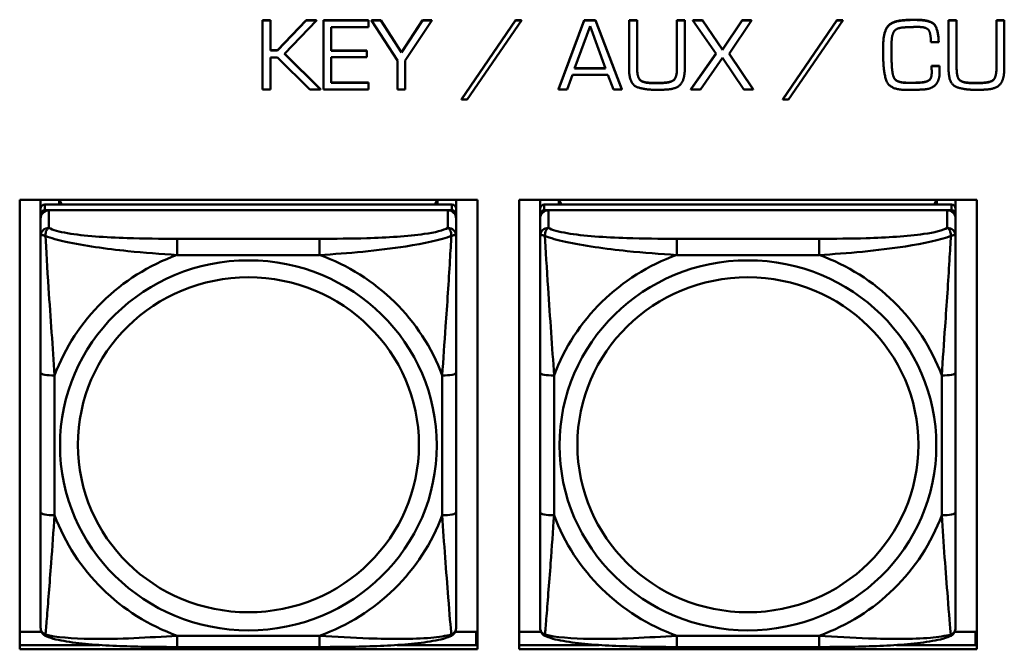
# Model space of a CAD drawing. Header units: inches. Extents: x 0.8 to 72.9, y -5.1 to 48.7.
# Tile 109 of 237: x 43.2 to 44.6, y 16.8 to 17.7. Entities that reach past the tile are written whole.
import ezdxf

# ---------------------------------------------------------------- set-up
doc = ezdxf.new("R2010")
doc.units = ezdxf.units.IN
doc.header["$MEASUREMENT"] = 0
doc.layers.add('Visible Edges(ROSSANSI)', color=7, linetype='Continuous', lineweight=50)
doc.layers.add('Visible Tangent Edges(ROSSANSI)', color=7, linetype='Continuous', lineweight=50)

msp = doc.modelspace()

# ---------------------------------------------------------------- linework, layer by layer
at = {"layer": 'Visible Edges(ROSSANSI)'}
for p, q in [((43.5069, 17.663), (43.5069, 17.6626)), ((43.5069, 17.663), (43.5183, 17.663)), ((43.5069, 17.6626), (43.5069, 17.5644)), ((43.5183, 17.6626), (43.5069, 17.6626)), ((43.5183, 17.663), (43.5183, 17.6626)), ((43.5183, 17.6198), (43.5183, 17.6626)), ((43.5282, 17.6202), (43.569, 17.663)), ((43.569, 17.6626), (43.5282, 17.6198)), ((43.5381, 17.6151), (43.5838, 17.6626)), ((43.569, 17.663), (43.569, 17.6626)), ((43.569, 17.663), (43.5838, 17.663)), ((43.5838, 17.6626), (43.569, 17.6626)), ((43.5838, 17.663), (43.5838, 17.6626)), ((43.5934, 17.663), (43.5934, 17.6626)), ((43.5934, 17.663), (43.6576, 17.663)), ((43.5934, 17.6626), (43.5934, 17.5644)), ((43.6576, 17.6626), (43.5934, 17.6626)), ((43.6576, 17.663), (43.6576, 17.6626)), ((43.6576, 17.6528), (43.6576, 17.6626)), ((43.6617, 17.663), (43.6617, 17.6626)), ((43.6617, 17.663), (43.6748, 17.663)), ((43.6617, 17.6626), (43.6985, 17.6055)), ((43.6748, 17.6626), (43.6617, 17.6626)), ((43.6748, 17.663), (43.6748, 17.6626)), ((43.6748, 17.663), (43.7045, 17.6171)), ((43.7045, 17.6167), (43.6748, 17.6626)), ((43.7045, 17.6171), (43.7341, 17.663)), ((43.7341, 17.6626), (43.7045, 17.6167)), ((43.7097, 17.6055), (43.7475, 17.6626)), ((43.7341, 17.663), (43.7341, 17.6626)), ((43.7341, 17.663), (43.7475, 17.663)), ((43.7475, 17.6626), (43.7341, 17.6626)), ((43.7475, 17.663), (43.7475, 17.6626)), ((43.7895, 17.5504), (43.8666, 17.663)), ((43.8666, 17.6626), (43.7895, 17.55)), ((43.7976, 17.55), (43.875, 17.6626)), ((43.8666, 17.663), (43.8666, 17.6626)), ((43.8666, 17.663), (43.875, 17.663)), ((43.875, 17.6626), (43.8666, 17.6626)), ((43.875, 17.663), (43.875, 17.6626)), ((43.9278, 17.5648), (43.9642, 17.663)), ((43.9642, 17.6626), (43.9278, 17.5644)), ((43.9642, 17.663), (43.9642, 17.6626)), ((43.9642, 17.663), (43.9802, 17.663)), ((43.9802, 17.6626), (43.9642, 17.6626)), ((43.9802, 17.663), (43.9802, 17.6626)), ((43.9802, 17.663), (44.0175, 17.5648)), ((44.0175, 17.5644), (43.9802, 17.6626)), ((44.0279, 17.663), (44.0279, 17.6626)), ((44.0279, 17.663), (44.0394, 17.663)), ((44.0279, 17.6626), (44.0279, 17.5938)), ((44.0394, 17.6626), (44.0279, 17.6626)), ((44.0394, 17.663), (44.0394, 17.6626)), ((44.0394, 17.5938), (44.0394, 17.6626)), ((44.0959, 17.663), (44.0959, 17.6626)), ((44.0959, 17.663), (44.1071, 17.663)), ((44.0959, 17.6626), (44.0959, 17.5938)), ((44.1071, 17.6626), (44.0959, 17.6626)), ((44.1071, 17.663), (44.1071, 17.6626)), ((44.1071, 17.5938), (44.1071, 17.6626)), ((44.1186, 17.663), (44.1186, 17.6626)), ((44.1186, 17.663), (44.1322, 17.663)), ((44.1186, 17.6626), (44.1515, 17.6152)), ((44.1322, 17.6626), (44.1186, 17.6626)), ((44.1322, 17.663), (44.1322, 17.6626)), ((44.1322, 17.663), (44.1606, 17.6211)), ((44.1606, 17.6207), (44.1322, 17.6626)), ((44.1606, 17.6211), (44.1887, 17.663)), ((44.1887, 17.6626), (44.1606, 17.6207)), ((44.1701, 17.6152), (44.2018, 17.6626)), ((44.1887, 17.663), (44.1887, 17.6626)), ((44.1887, 17.663), (44.2018, 17.663)), ((44.2018, 17.6626), (44.1887, 17.6626)), ((44.2018, 17.663), (44.2018, 17.6626)), ((44.2463, 17.5504), (44.3234, 17.663)), ((44.3234, 17.6626), (44.2463, 17.55)), ((44.2544, 17.55), (44.3318, 17.6626)), ((44.3234, 17.663), (44.3234, 17.6626)), ((44.3234, 17.663), (44.3318, 17.663)), ((44.3318, 17.6626), (44.3234, 17.6626)), ((44.3318, 17.663), (44.3318, 17.6626)), ((44.482, 17.663), (44.482, 17.6626)), ((44.482, 17.663), (44.4935, 17.663)), ((44.482, 17.6626), (44.482, 17.5938)), ((44.4935, 17.6626), (44.482, 17.6626)), ((44.4935, 17.663), (44.4935, 17.6626)), ((44.4935, 17.5938), (44.4935, 17.6626)), ((44.55, 17.663), (44.55, 17.6626)), ((44.55, 17.663), (44.5612, 17.663)), ((44.55, 17.6626), (44.55, 17.5938)), ((44.5612, 17.6626), (44.55, 17.6626)), ((44.5612, 17.663), (44.5612, 17.6626)), ((44.5612, 17.5938), (44.5612, 17.6626)), ((43.6043, 17.6528), (43.6576, 17.6528)), ((43.6043, 17.6195), (43.6043, 17.6528)), ((43.9504, 17.5941), (43.9724, 17.6545)), ((43.9724, 17.6545), (43.9946, 17.5941)), ((44.1606, 17.6211), (44.1606, 17.6207)), ((44.3892, 17.6293), (44.3892, 17.6289)), ((44.3892, 17.6289), (44.3892, 17.6135)), ((44.401, 17.6278), (44.401, 17.6296)), ((44.401, 17.6282), (44.4011, 17.6125)), ((44.4011, 17.6121), (44.401, 17.6278)), ((44.4569, 17.6318), (44.468, 17.6318)), ((44.468, 17.6322), (44.468, 17.6318)), ((43.5183, 17.6202), (43.5282, 17.6202)), ((43.5282, 17.6198), (43.5183, 17.6198)), ((43.5183, 17.6099), (43.5282, 17.6099)), ((43.5183, 17.5644), (43.5183, 17.6099)), ((43.5282, 17.6202), (43.5282, 17.6198)), ((43.5282, 17.6099), (43.5739, 17.5644)), ((43.5892, 17.5644), (43.5381, 17.6151)), ((43.5383, 17.6153), (43.5892, 17.5648)), ((43.6043, 17.6199), (43.6553, 17.6199)), ((43.6553, 17.6195), (43.6043, 17.6195)), ((43.6043, 17.6102), (43.6553, 17.6102)), ((43.6043, 17.5739), (43.6043, 17.6102)), ((43.6553, 17.6199), (43.6553, 17.6195)), ((43.6553, 17.6102), (43.6553, 17.6195)), ((43.7045, 17.6171), (43.7045, 17.6167)), ((44.1157, 17.5648), (44.1513, 17.6154)), ((44.1515, 17.6152), (44.1157, 17.5644)), ((44.1296, 17.5644), (44.1606, 17.6095)), ((44.1606, 17.6095), (44.191, 17.5644)), ((44.2044, 17.5644), (44.1701, 17.6152)), ((44.1702, 17.6154), (44.2044, 17.5648)), ((44.4011, 17.6125), (44.4011, 17.6121)), ((44.4011, 17.6069), (44.4011, 17.6121)), ((43.6985, 17.6055), (43.6985, 17.5644)), ((43.7097, 17.5644), (43.7097, 17.6055)), ((43.9946, 17.5941), (43.9504, 17.5941)), ((43.9505, 17.5945), (43.9945, 17.5945)), ((44.4579, 17.598), (44.4579, 17.5977)), ((44.4579, 17.598), (44.469, 17.598)), ((44.469, 17.5977), (44.4579, 17.5977)), ((44.4579, 17.5954), (44.4579, 17.595)), ((44.469, 17.598), (44.469, 17.5977)), ((43.9397, 17.5644), (43.9474, 17.5851)), ((43.9474, 17.5851), (43.9979, 17.5851)), ((43.9979, 17.5851), (44.0057, 17.5644)), ((44.405, 17.5802), (44.405, 17.5798)), ((44.4693, 17.5891), (44.4693, 17.5887)), ((43.5069, 17.5644), (43.5183, 17.5644)), ((43.5739, 17.5644), (43.5892, 17.5644)), ((43.5892, 17.5648), (43.5892, 17.5644)), ((43.5934, 17.5644), (43.6576, 17.5644)), ((43.6043, 17.5742), (43.6576, 17.5742)), ((43.6576, 17.5739), (43.6043, 17.5739)), ((43.6576, 17.5742), (43.6576, 17.5739)), ((43.6576, 17.5644), (43.6576, 17.5739)), ((43.6985, 17.5644), (43.7097, 17.5644)), ((43.9278, 17.5648), (43.9278, 17.5644)), ((43.9278, 17.5644), (43.9397, 17.5644)), ((44.0057, 17.5644), (44.0175, 17.5644)), ((44.0175, 17.5648), (44.0175, 17.5644)), ((44.0611, 17.5738), (44.072, 17.5738)), ((44.072, 17.5734), (44.0611, 17.5734)), ((44.1157, 17.5648), (44.1157, 17.5644)), ((44.1157, 17.5644), (44.1296, 17.5644)), ((44.191, 17.5644), (44.2044, 17.5644)), ((44.2044, 17.5648), (44.2044, 17.5644)), ((44.4185, 17.5742), (44.4185, 17.5739)), ((44.4438, 17.5745), (44.4438, 17.5742)), ((44.5152, 17.5738), (44.5261, 17.5738)), ((44.5261, 17.5734), (44.5152, 17.5734)), ((43.7895, 17.5504), (43.7895, 17.55)), ((44.2463, 17.5504), (44.2463, 17.55)), ((44.4172, 17.5638), (44.4311, 17.564)), ((43.7895, 17.55), (43.7976, 17.55)), ((44.2463, 17.55), (44.2544, 17.55)), ((43.1617, 16.7688), (43.1617, 17.4075)), ((43.1617, 17.4075), (43.8123, 17.4075)), ((43.1915, 17.395), (43.1915, 17.4075)), ((43.7761, 17.4008), (43.1974, 17.4008)), ((43.218, 17.4008), (43.218, 17.4075)), ((43.2218, 17.4008), (43.2185, 17.4075)), ((43.755, 17.4075), (43.7517, 17.4008)), ((43.7555, 17.4075), (43.7555, 17.4008)), ((43.782, 17.4075), (43.782, 17.395)), ((43.8123, 17.4075), (43.8123, 16.7688)), ((43.8717, 16.7688), (43.8717, 17.4075)), ((43.8717, 17.4075), (44.5223, 17.4075)), ((43.9015, 17.395), (43.9015, 17.4075)), ((44.4861, 17.4008), (43.9074, 17.4008)), ((43.928, 17.4008), (43.928, 17.4075)), ((43.9318, 17.4008), (43.9285, 17.4075)), ((44.465, 17.4075), (44.4617, 17.4008)), ((44.4655, 17.4075), (44.4655, 17.4008)), ((44.492, 17.4075), (44.492, 17.395)), ((44.5223, 17.4075), (44.5223, 16.7688)), ((43.1915, 17.395), (43.1915, 17.3868)), ((43.1915, 17.381), (43.1915, 17.3868)), ((43.1974, 17.3926), (43.7761, 17.3926)), ((43.7702, 17.3926), (43.2033, 17.3926)), ((43.782, 17.3868), (43.782, 17.395)), ((43.782, 17.3868), (43.782, 17.381)), ((43.9015, 17.395), (43.9015, 17.3868)), ((43.9015, 17.381), (43.9015, 17.3868)), ((43.9074, 17.3926), (44.4861, 17.3926)), ((44.4802, 17.3926), (43.9133, 17.3926)), ((44.492, 17.3868), (44.492, 17.395)), ((44.492, 17.3868), (44.492, 17.381)), ((43.1915, 17.381), (43.1915, 17.3561)), ((43.782, 17.3561), (43.782, 17.381)), ((43.9015, 17.381), (43.9015, 17.3561)), ((44.492, 17.3561), (44.492, 17.381)), ((43.1915, 17.1616), (43.1915, 16.963)), ((43.782, 16.963), (43.782, 17.1616)), ((43.9015, 17.1616), (43.9015, 16.963)), ((44.492, 16.963), (44.492, 17.1616)), ((43.1617, 16.7936), (43.1928, 16.7936)), ((43.7807, 16.7936), (43.8105, 16.7936)), ((43.8105, 16.7936), (43.8105, 16.7748)), ((43.8123, 16.7857), (43.8105, 16.7857)), ((43.8717, 16.7936), (43.9028, 16.7936)), ((44.4907, 16.7936), (44.5205, 16.7936)), ((44.5205, 16.7936), (44.5205, 16.7748)), ((44.5223, 16.7857), (44.5205, 16.7857)), ((43.1617, 16.7748), (43.2754, 16.7748)), ((43.8123, 16.7688), (43.1617, 16.7688)), ((43.5879, 16.772), (43.3856, 16.772)), ((43.6981, 16.7748), (43.8123, 16.7748)), ((43.8717, 16.7748), (43.9854, 16.7748)), ((44.5223, 16.7688), (43.8717, 16.7688)), ((44.2979, 16.772), (44.0956, 16.772)), ((44.4081, 16.7748), (44.5223, 16.7748))]:
    msp.add_line(p, q, dxfattribs=at)
for centre, major_axis, start_param, end_param in [((43.1974, 17.395), (-0.00591, 0), 4.712389, 6.283185), ((43.7761, 17.395), (0.00591, 0), 0, 1.570796), ((43.9074, 17.395), (-0.00591, 0), 4.712389, 6.283185), ((44.4861, 17.395), (0.00591, 0), 0, 1.570796), ((43.1974, 17.3868), (-0.00591, 0), 4.712389, 6.283185), ((43.2033, 17.381), (-0.0118, 0), 4.712389, 6.283185), ((43.7702, 17.381), (0.0118, 0), 0, 1.570796), ((43.7761, 17.3868), (0.00591, 0), 0, 1.570796), ((43.9074, 17.3868), (-0.00591, 0), 4.712389, 6.283185), ((43.9133, 17.381), (-0.0118, 0), 4.712389, 6.283185), ((44.4802, 17.381), (0.0118, 0), 0, 1.570796), ((44.4861, 17.3868), (0.00591, 0), 0, 1.570796)]:
    msp.add_ellipse(centre, major_axis=major_axis, ratio=0.981793, start_param=start_param, end_param=end_param, dxfattribs=at)
for points in [[(44.3892, 17.6293), (44.3892, 17.6433), (44.3993, 17.6608), (44.4147, 17.6625)], [(44.4147, 17.6625), (44.4172, 17.6627), (44.4221, 17.6632), (44.4245, 17.6634)], [(44.4245, 17.663), (44.4221, 17.6628), (44.4172, 17.6624), (44.4147, 17.6621)], [(44.4245, 17.6634), (44.4268, 17.6635), (44.4318, 17.6635), (44.4342, 17.6635)], [(44.4342, 17.6631), (44.4318, 17.6631), (44.4268, 17.6631), (44.4245, 17.663)], [(44.4342, 17.6635), (44.4543, 17.6635), (44.467, 17.6525), (44.468, 17.6322)], [(44.468, 17.6318), (44.467, 17.6521), (44.4543, 17.6631), (44.4342, 17.6631)], [(44.4147, 17.6621), (44.3993, 17.6605), (44.3892, 17.6429), (44.3892, 17.6289)], [(44.401, 17.6296), (44.401, 17.6401), (44.4068, 17.6518), (44.4179, 17.6525)], [(44.4179, 17.6525), (44.4231, 17.6529), (44.4338, 17.6532), (44.439, 17.6532)], [(44.439, 17.6532), (44.4515, 17.6532), (44.4569, 17.6429), (44.4569, 17.6318)], [(44.3892, 17.6135), (44.3892, 17.6126), (44.3892, 17.6106), (44.3892, 17.6096)], [(44.3892, 17.6096), (44.3892, 17.609), (44.3892, 17.6079), (44.3892, 17.6074)], [(44.3892, 17.6074), (44.3894, 17.5918), (44.3966, 17.5652), (44.4172, 17.5638)], [(44.4011, 17.6073), (44.4011, 17.6049), (44.4012, 17.5998), (44.4014, 17.5972)], [(44.4014, 17.5968), (44.4012, 17.5994), (44.4011, 17.6046), (44.4011, 17.6069)], [(44.0279, 17.5938), (44.0279, 17.5725), (44.0491, 17.5638), (44.0674, 17.5638)], [(44.0394, 17.5942), (44.0394, 17.5815), (44.0485, 17.5738), (44.0611, 17.5738)], [(44.0611, 17.5734), (44.0485, 17.5734), (44.0394, 17.5812), (44.0394, 17.5938)], [(44.072, 17.5738), (44.0854, 17.5738), (44.0959, 17.5808), (44.0959, 17.5942)], [(44.0959, 17.5938), (44.0959, 17.5805), (44.0854, 17.5734), (44.072, 17.5734)], [(44.0786, 17.5641), (44.0954, 17.5647), (44.1071, 17.5787), (44.1071, 17.5938)], [(44.4014, 17.5972), (44.4017, 17.5924), (44.4032, 17.5835), (44.405, 17.5802)], [(44.405, 17.5798), (44.4032, 17.5832), (44.4017, 17.592), (44.4014, 17.5968)], [(44.4579, 17.5977), (44.4579, 17.5964), (44.4579, 17.5936), (44.458, 17.5923)], [(44.458, 17.5923), (44.458, 17.5907), (44.458, 17.588), (44.458, 17.5867)], [(44.469, 17.598), (44.469, 17.597), (44.4691, 17.5947), (44.4691, 17.5937)], [(44.4691, 17.5933), (44.4691, 17.5943), (44.469, 17.5967), (44.469, 17.5977)], [(44.4691, 17.5937), (44.4691, 17.5925), (44.4693, 17.5903), (44.4693, 17.5891)], [(44.4693, 17.5887), (44.4693, 17.5899), (44.4691, 17.5921), (44.4691, 17.5933)], [(44.482, 17.5938), (44.482, 17.5725), (44.5032, 17.5638), (44.5215, 17.5638)], [(44.4935, 17.5942), (44.4935, 17.5815), (44.5026, 17.5738), (44.5152, 17.5738)], [(44.5152, 17.5734), (44.5026, 17.5734), (44.4935, 17.5812), (44.4935, 17.5938)], [(44.5261, 17.5738), (44.5395, 17.5738), (44.55, 17.5808), (44.55, 17.5942)], [(44.55, 17.5938), (44.55, 17.5805), (44.5395, 17.5734), (44.5261, 17.5734)], [(44.5327, 17.5641), (44.5495, 17.5647), (44.5612, 17.5787), (44.5612, 17.5938)], [(44.405, 17.5802), (44.4068, 17.5772), (44.4143, 17.5745), (44.4185, 17.5742)], [(44.4185, 17.5739), (44.4143, 17.5742), (44.4068, 17.5768), (44.405, 17.5798)], [(44.4438, 17.5745), (44.4505, 17.5751), (44.4578, 17.5801), (44.458, 17.5871)], [(44.458, 17.5867), (44.4578, 17.5797), (44.4505, 17.5747), (44.4438, 17.5742)], [(44.4473, 17.5644), (44.459, 17.5653), (44.4693, 17.5779), (44.4693, 17.5887)], [(44.4185, 17.5742), (44.4201, 17.5741), (44.4234, 17.5739), (44.4249, 17.5739)], [(44.4249, 17.5736), (44.4234, 17.5736), (44.4201, 17.5737), (44.4185, 17.5739)], [(44.4249, 17.5739), (44.4297, 17.5739), (44.4392, 17.5741), (44.4438, 17.5745)], [(44.4438, 17.5742), (44.4392, 17.5737), (44.4297, 17.5736), (44.4249, 17.5736)], [(44.4311, 17.564), (44.4351, 17.564), (44.4432, 17.5641), (44.4473, 17.5644)], [(44.0674, 17.5638), (44.0702, 17.5638), (44.0758, 17.564), (44.0786, 17.5641)], [(44.5215, 17.5638), (44.5243, 17.5638), (44.5299, 17.564), (44.5327, 17.5641)]]:
    msp.add_open_spline(points, degree=2, dxfattribs=at)
for points, knots in [([(43.1915, 17.3561), (43.1915, 17.347), (43.1915, 17.3317), (43.1915, 17.3146), (43.1915, 17.2881), (43.1915, 17.2578), (43.1915, 17.2284), (43.1915, 17.206), (43.1915, 17.1836), (43.1915, 17.1616)], [-0.7968224, -0.7968224, -0.7968224, -0.7968224, -0.6514613, -0.6514613, -0.6514613, -0.427691, -0.427691, -0.427691, -0.2569517, -0.2569517, -0.2569517, -0.2569517]), ([(43.782, 17.1616), (43.782, 17.1848), (43.782, 17.2086), (43.782, 17.2323), (43.782, 17.2634), (43.782, 17.2956), (43.782, 17.3225), (43.782, 17.3363), (43.782, 17.3484), (43.782, 17.3561)], [0.2569537, 0.2569537, 0.2569537, 0.2569537, 0.4371919, 0.4371919, 0.4371919, 0.6739428, 0.6739428, 0.6739428, 0.7963818, 0.7963818, 0.7963818, 0.7963818]), ([(43.9015, 17.3561), (43.9015, 17.347), (43.9015, 17.3317), (43.9015, 17.3146), (43.9015, 17.2881), (43.9015, 17.2578), (43.9015, 17.2284), (43.9015, 17.206), (43.9015, 17.1836), (43.9015, 17.1616)], [-0.7968224, -0.7968224, -0.7968224, -0.7968224, -0.6514613, -0.6514613, -0.6514613, -0.427691, -0.427691, -0.427691, -0.2569517, -0.2569517, -0.2569517, -0.2569517]), ([(44.492, 17.1616), (44.492, 17.1848), (44.492, 17.2086), (44.492, 17.2323), (44.492, 17.2634), (44.492, 17.2956), (44.492, 17.3225), (44.492, 17.3363), (44.492, 17.3484), (44.492, 17.3561)], [0.2569537, 0.2569537, 0.2569537, 0.2569537, 0.4371919, 0.4371919, 0.4371919, 0.6739428, 0.6739428, 0.6739428, 0.7963818, 0.7963818, 0.7963818, 0.7963818]), ([(43.1915, 16.963), (43.1915, 16.9398), (43.1915, 16.9164), (43.1915, 16.8942), (43.1915, 16.865), (43.1915, 16.8367), (43.1915, 16.8179), (43.1915, 16.8081), (43.1915, 16.8013), (43.1915, 16.7995)], [0.2569537, 0.2569537, 0.2569537, 0.2569537, 0.4371919, 0.4371919, 0.4371919, 0.6739428, 0.6739428, 0.6739428, 0.7963818, 0.7963818, 0.7963818, 0.7963818]), ([(43.782, 16.7995), (43.782, 16.8016), (43.782, 16.8109), (43.782, 16.8236), (43.782, 16.8432), (43.782, 16.8701), (43.782, 16.8978), (43.782, 16.9189), (43.782, 16.941), (43.782, 16.963)], [-0.7968224, -0.7968224, -0.7968224, -0.7968224, -0.6514613, -0.6514613, -0.6514613, -0.427691, -0.427691, -0.427691, -0.2569517, -0.2569517, -0.2569517, -0.2569517]), ([(43.9015, 16.963), (43.9015, 16.9398), (43.9015, 16.9164), (43.9015, 16.8942), (43.9015, 16.865), (43.9015, 16.8367), (43.9015, 16.8179), (43.9015, 16.8081), (43.9015, 16.8013), (43.9015, 16.7995)], [0.2569537, 0.2569537, 0.2569537, 0.2569537, 0.4371919, 0.4371919, 0.4371919, 0.6739428, 0.6739428, 0.6739428, 0.7963818, 0.7963818, 0.7963818, 0.7963818]), ([(44.492, 16.7995), (44.492, 16.8016), (44.492, 16.8109), (44.492, 16.8236), (44.492, 16.8432), (44.492, 16.8701), (44.492, 16.8978), (44.492, 16.9189), (44.492, 16.941), (44.492, 16.963)], [-0.7968224, -0.7968224, -0.7968224, -0.7968224, -0.6514613, -0.6514613, -0.6514613, -0.427691, -0.427691, -0.427691, -0.2569517, -0.2569517, -0.2569517, -0.2569517]), ([(43.1995, 16.7872), (43.1985, 16.7876), (43.1974, 16.7882), (43.1954, 16.7898), (43.1945, 16.7907), (43.1932, 16.7927), (43.1927, 16.7937), (43.192, 16.7956), (43.1918, 16.7965), (43.1915, 16.7981), (43.1915, 16.7988), (43.1915, 16.7995)], [0.02510739, 0.02510739, 0.02510739, 0.02510739, 0.03073999, 0.03073999, 0.03637259, 0.03637259, 0.0420052, 0.0420052, 0.0476378, 0.0476378, 0.0532704, 0.0532704, 0.0532704, 0.0532704]), ([(43.774, 16.7872), (43.7751, 16.7876), (43.7761, 16.7882), (43.7781, 16.7898), (43.779, 16.7907), (43.7803, 16.7927), (43.7808, 16.7937), (43.7815, 16.7956), (43.7817, 16.7965), (43.782, 16.7981), (43.782, 16.7988), (43.782, 16.7995)], [0.02510739, 0.02510739, 0.02510739, 0.02510739, 0.03073999, 0.03073999, 0.03637259, 0.03637259, 0.0420052, 0.0420052, 0.0476378, 0.0476378, 0.0532704, 0.0532704, 0.0532704, 0.0532704]), ([(43.9095, 16.7872), (43.9085, 16.7876), (43.9074, 16.7882), (43.9054, 16.7898), (43.9045, 16.7907), (43.9032, 16.7927), (43.9027, 16.7937), (43.902, 16.7956), (43.9018, 16.7965), (43.9015, 16.7981), (43.9015, 16.7988), (43.9015, 16.7995)], [0.02510739, 0.02510739, 0.02510739, 0.02510739, 0.03073999, 0.03073999, 0.03637259, 0.03637259, 0.0420052, 0.0420052, 0.0476378, 0.0476378, 0.0532704, 0.0532704, 0.0532704, 0.0532704]), ([(44.484, 16.7872), (44.4851, 16.7876), (44.4861, 16.7882), (44.4881, 16.7898), (44.489, 16.7907), (44.4903, 16.7927), (44.4908, 16.7937), (44.4915, 16.7956), (44.4917, 16.7965), (44.492, 16.7981), (44.492, 16.7988), (44.492, 16.7995)], [0.02510739, 0.02510739, 0.02510739, 0.02510739, 0.03073999, 0.03073999, 0.03637259, 0.03637259, 0.0420052, 0.0420052, 0.0476378, 0.0476378, 0.0532704, 0.0532704, 0.0532704, 0.0532704]), ([(43.3856, 16.772), (43.3721, 16.772), (43.3584, 16.7721), (43.3311, 16.7725), (43.3175, 16.7728), (43.2907, 16.7739), (43.2773, 16.7746), (43.2517, 16.7767), (43.2395, 16.7781), (43.2174, 16.7817), (43.208, 16.7837), (43.1995, 16.7872)], [0.2569517, 0.2569517, 0.2569517, 0.2569517, 0.3597049, 0.3597049, 0.4624581, 0.4624581, 0.5652112, 0.5652112, 0.6679644, 0.6679644, 0.7707176, 0.7707176, 0.7707176, 0.7707176]), ([(43.774, 16.7872), (43.7655, 16.7837), (43.7561, 16.7817), (43.734, 16.7781), (43.7218, 16.7767), (43.6961, 16.7746), (43.6828, 16.7739), (43.656, 16.7728), (43.6424, 16.7725), (43.6151, 16.7721), (43.6014, 16.772), (43.5879, 16.772)], [-0.7703505, -0.7703505, -0.7703505, -0.7703505, -0.6676711, -0.6676711, -0.5649918, -0.5649918, -0.4623124, -0.4623124, -0.3596331, -0.3596331, -0.2569537, -0.2569537, -0.2569537, -0.2569537]), ([(44.0956, 16.772), (44.0821, 16.772), (44.0684, 16.7721), (44.0411, 16.7725), (44.0275, 16.7728), (44.0007, 16.7739), (43.9873, 16.7746), (43.9617, 16.7767), (43.9495, 16.7781), (43.9274, 16.7817), (43.918, 16.7837), (43.9095, 16.7872)], [0.2569517, 0.2569517, 0.2569517, 0.2569517, 0.3597049, 0.3597049, 0.4624581, 0.4624581, 0.5652112, 0.5652112, 0.6679644, 0.6679644, 0.7707176, 0.7707176, 0.7707176, 0.7707176]), ([(44.484, 16.7872), (44.4755, 16.7837), (44.4661, 16.7817), (44.444, 16.7781), (44.4318, 16.7767), (44.4061, 16.7746), (44.3928, 16.7739), (44.366, 16.7728), (44.3524, 16.7725), (44.3251, 16.7721), (44.3114, 16.772), (44.2979, 16.772)], [-0.7703505, -0.7703505, -0.7703505, -0.7703505, -0.6676711, -0.6676711, -0.5649918, -0.5649918, -0.4623124, -0.4623124, -0.3596331, -0.3596331, -0.2569537, -0.2569537, -0.2569537, -0.2569537])]:
    msp.add_open_spline(points, degree=3, knots=knots, dxfattribs=at)
at = {"layer": 'Visible Tangent Edges(ROSSANSI)'}
for p, q in [((44.4147, 17.6625), (44.4147, 17.6621)), ((44.4245, 17.6634), (44.4245, 17.663)), ((44.4342, 17.6635), (44.4342, 17.6631)), ((44.4014, 17.5972), (44.4014, 17.5968)), ((44.4691, 17.5937), (44.4691, 17.5933)), ((44.0611, 17.5738), (44.0611, 17.5734)), ((44.072, 17.5738), (44.072, 17.5734)), ((44.4249, 17.5739), (44.4249, 17.5736)), ((44.5152, 17.5738), (44.5152, 17.5734)), ((44.5261, 17.5738), (44.5261, 17.5734)), ((43.1974, 17.3926), (43.1974, 17.4008)), ((43.7761, 17.4008), (43.7761, 17.3926)), ((43.9074, 17.3926), (43.9074, 17.4008)), ((44.4861, 17.4008), (44.4861, 17.3926)), ((43.2033, 17.3677), (43.2033, 17.3926)), ((43.7702, 17.3926), (43.7702, 17.3677)), ((43.9133, 17.3677), (43.9133, 17.3926)), ((44.4802, 17.3926), (44.4802, 17.3677)), ((43.3856, 17.3522), (43.3856, 17.3291)), ((43.5879, 17.3522), (43.3856, 17.3522)), ((43.5879, 17.3522), (43.5879, 17.3291)), ((44.0956, 17.3522), (44.0956, 17.3291)), ((44.2979, 17.3522), (44.0956, 17.3522)), ((44.2979, 17.3522), (44.2979, 17.3291)), ((43.3856, 17.3291), (43.5879, 17.3291)), ((44.0956, 17.3291), (44.2979, 17.3291)), ((43.2112, 16.9593), (43.2112, 17.1579)), ((43.7623, 17.1579), (43.7623, 16.9593)), ((43.9212, 16.9593), (43.9212, 17.1579)), ((44.4723, 17.1579), (44.4723, 16.9593)), ((43.5879, 16.788), (43.3856, 16.788)), ((43.3856, 16.772), (43.3856, 16.788)), ((43.5879, 16.772), (43.5879, 16.788)), ((44.2979, 16.788), (44.0956, 16.788)), ((44.0956, 16.772), (44.0956, 16.788)), ((44.2979, 16.772), (44.2979, 16.788))]:
    msp.add_line(p, q, dxfattribs=at)
for centre, major_axis, ratio, start_param, end_param in [((43.2033, 17.3561), (-0.0118, 0), 0.981793, 4.712389, 6.283185), ((43.7702, 17.3561), (0.0118, 0), 0.981793, 0, 1.570796), ((43.9133, 17.3561), (-0.0118, 0), 0.981793, 4.712389, 6.283185), ((44.4802, 17.3561), (0.0118, 0), 0.981793, 0, 1.570796), ((43.4868, 17.0586), (-0.2936, 0), 0.981793, 5.064156, 5.931419), ((43.4868, 17.0586), (0.2936, 0), 0.981793, 0.351767, 1.21903), ((44.1968, 17.0586), (-0.2936, 0), 0.981793, 5.064156, 5.931419), ((44.1968, 17.0586), (0.2936, 0), 0.981793, 0.351767, 1.21903), ((43.2112, 17.1616), (-0.0197, 0), 0.189952, 0, 1.570796), ((43.7623, 17.1616), (0.0197, 0), 0.189952, 4.712389, 6.283185), ((43.9212, 17.1616), (-0.0197, 0), 0.189952, 0, 1.570796), ((44.4723, 17.1616), (0.0197, 0), 0.189952, 4.712389, 6.283185), ((43.2112, 16.963), (-0.0197, 0), 0.189952, 0, 1.570796), ((43.7623, 16.963), (0.0197, 0), 0.189952, 4.712389, 6.283185), ((43.9212, 16.963), (-0.0197, 0), 0.189952, 0, 1.570796), ((44.4723, 16.963), (0.0197, 0), 0.189952, 4.712389, 6.283185), ((43.4868, 17.0586), (-0.2936, 0), 0.981793, 0.351767, 1.21903), ((43.4868, 17.0586), (0.2936, 0), 0.981793, 5.064156, 5.931419), ((44.1968, 17.0586), (-0.2936, 0), 0.981793, 0.351767, 1.21903), ((44.1968, 17.0586), (0.2936, 0), 0.981793, 5.064156, 5.931419)]:
    msp.add_ellipse(centre, major_axis=major_axis, ratio=ratio, start_param=start_param, end_param=end_param, dxfattribs=at)
for centre, major_axis in [((43.4868, 17.0586), (-0.2678, 0)), ((44.1968, 17.0586), (-0.2678, 0)), ((43.4868, 17.0594), (-0.2424, 0)), ((44.1968, 17.0594), (-0.2424, 0))]:
    msp.add_ellipse(centre, major_axis=major_axis, ratio=0.981793, dxfattribs=at)
for points, knots in [([(43.1915, 17.3561), (43.1915, 17.3563), (43.1915, 17.3566), (43.1918, 17.3569), (43.192, 17.357), (43.1924, 17.3572), (43.1925, 17.3572), (43.1928, 17.3573), (43.193, 17.3573), (43.1934, 17.3573), (43.1937, 17.3573), (43.1946, 17.3572), (43.1953, 17.3571), (43.1967, 17.3567), (43.1975, 17.3565), (43.1983, 17.3562)], [-0.0532704, -0.0532704, -0.0532704, -0.0532704, -0.04377373, -0.04377373, -0.03521335, -0.03521335, -0.02986312, -0.02986312, -0.02651922, -0.02651922, -0.01983142, -0.01983142, -0.00913095, -0.00913095, 0.00023197, 0.00023197, 0.00023197, 0.00023197]), ([(43.1983, 17.3562), (43.1983, 17.3573), (43.1984, 17.3583), (43.1986, 17.3603), (43.1988, 17.3613), (43.1992, 17.3627), (43.1994, 17.3632), (43.1998, 17.3639), (43.1999, 17.3642), (43.2002, 17.3647), (43.2004, 17.3651), (43.201, 17.3659), (43.2014, 17.3663), (43.2022, 17.3671), (43.2028, 17.3674), (43.2033, 17.3677)], [-0.00023197, -0.00023197, -0.00023197, -0.00023197, 0.00913095, 0.00913095, 0.01983142, 0.01983142, 0.02651922, 0.02651922, 0.02986312, 0.02986312, 0.03521335, 0.03521335, 0.04377373, 0.04377373, 0.0532704, 0.0532704, 0.0532704, 0.0532704]), ([(43.1983, 17.3562), (43.206, 17.3532), (43.216, 17.3503), (43.253, 17.3422), (43.2847, 17.3379), (43.339, 17.3323), (43.3622, 17.3305), (43.3856, 17.3291)], [-0.7478145, -0.7478145, -0.7478145, -0.7478145, -0.6493253, -0.6493253, -0.427691, -0.427691, -0.2569537, -0.2569537, -0.2569537, -0.2569537]), ([(43.2112, 17.1579), (43.2088, 17.1976), (43.2055, 17.2397), (43.2009, 17.3097), (43.1992, 17.3372), (43.1983, 17.3562)], [0.2569517, 0.2569517, 0.2569517, 0.2569517, 0.5559983, 0.5559983, 0.7482818, 0.7482818, 0.7482818, 0.7482818]), ([(43.3856, 17.3522), (43.3619, 17.3522), (43.338, 17.3524), (43.3146, 17.3531), (43.2839, 17.3541), (43.253, 17.3561), (43.2298, 17.3601), (43.2178, 17.3621), (43.2081, 17.3647), (43.2033, 17.3677)], [0.2569537, 0.2569537, 0.2569537, 0.2569537, 0.4371919, 0.4371919, 0.4371919, 0.6739428, 0.6739428, 0.6739428, 0.7963818, 0.7963818, 0.7963818, 0.7963818]), ([(43.7702, 17.3677), (43.7645, 17.3642), (43.752, 17.3612), (43.7368, 17.359), (43.7133, 17.3556), (43.6842, 17.3539), (43.6551, 17.353), (43.633, 17.3524), (43.6103, 17.3522), (43.5879, 17.3522)], [-0.7968224, -0.7968224, -0.7968224, -0.7968224, -0.6514613, -0.6514613, -0.6514613, -0.427691, -0.427691, -0.427691, -0.2569517, -0.2569517, -0.2569517, -0.2569517]), ([(43.5879, 17.3291), (43.6284, 17.3315), (43.6707, 17.3352), (43.7364, 17.3453), (43.7608, 17.3504), (43.7752, 17.3562)], [0.2569517, 0.2569517, 0.2569517, 0.2569517, 0.5559983, 0.5559983, 0.7482818, 0.7482818, 0.7482818, 0.7482818]), ([(43.7752, 17.3562), (43.7747, 17.3462), (43.774, 17.3341), (43.7716, 17.292), (43.7693, 17.2588), (43.7654, 17.2038), (43.7637, 17.1808), (43.7623, 17.1579)], [-0.7478145, -0.7478145, -0.7478145, -0.7478145, -0.6493253, -0.6493253, -0.427691, -0.427691, -0.2569537, -0.2569537, -0.2569537, -0.2569537]), ([(43.7702, 17.3677), (43.7707, 17.3674), (43.7713, 17.3671), (43.7721, 17.3663), (43.7725, 17.3659), (43.7731, 17.3651), (43.7733, 17.3647), (43.7736, 17.3642), (43.7737, 17.3639), (43.7741, 17.3632), (43.7743, 17.3627), (43.7747, 17.3613), (43.7749, 17.3603), (43.7751, 17.3583), (43.7752, 17.3573), (43.7752, 17.3562)], [-0.0532704, -0.0532704, -0.0532704, -0.0532704, -0.04377373, -0.04377373, -0.03521335, -0.03521335, -0.02986312, -0.02986312, -0.02651922, -0.02651922, -0.01983142, -0.01983142, -0.00913095, -0.00913095, 0.00023197, 0.00023197, 0.00023197, 0.00023197]), ([(43.7752, 17.3562), (43.776, 17.3565), (43.7768, 17.3567), (43.7782, 17.3571), (43.7789, 17.3572), (43.7798, 17.3573), (43.7801, 17.3573), (43.7805, 17.3573), (43.7807, 17.3573), (43.781, 17.3572), (43.7811, 17.3572), (43.7815, 17.357), (43.7817, 17.3569), (43.782, 17.3566), (43.782, 17.3563), (43.782, 17.3561)], [-0.00023197, -0.00023197, -0.00023197, -0.00023197, 0.00913095, 0.00913095, 0.01983142, 0.01983142, 0.02651922, 0.02651922, 0.02986312, 0.02986312, 0.03521335, 0.03521335, 0.04377373, 0.04377373, 0.0532704, 0.0532704, 0.0532704, 0.0532704]), ([(43.9015, 17.3561), (43.9015, 17.3563), (43.9015, 17.3566), (43.9018, 17.3569), (43.902, 17.357), (43.9024, 17.3572), (43.9025, 17.3572), (43.9028, 17.3573), (43.903, 17.3573), (43.9034, 17.3573), (43.9037, 17.3573), (43.9046, 17.3572), (43.9053, 17.3571), (43.9067, 17.3567), (43.9075, 17.3565), (43.9083, 17.3562)], [-0.0532704, -0.0532704, -0.0532704, -0.0532704, -0.04377373, -0.04377373, -0.03521335, -0.03521335, -0.02986312, -0.02986312, -0.02651922, -0.02651922, -0.01983142, -0.01983142, -0.00913095, -0.00913095, 0.00023197, 0.00023197, 0.00023197, 0.00023197]), ([(43.9083, 17.3562), (43.9083, 17.3573), (43.9084, 17.3583), (43.9086, 17.3603), (43.9088, 17.3613), (43.9092, 17.3627), (43.9094, 17.3632), (43.9098, 17.3639), (43.9099, 17.3642), (43.9102, 17.3647), (43.9104, 17.3651), (43.911, 17.3659), (43.9114, 17.3663), (43.9122, 17.3671), (43.9128, 17.3674), (43.9133, 17.3677)], [-0.00023197, -0.00023197, -0.00023197, -0.00023197, 0.00913095, 0.00913095, 0.01983142, 0.01983142, 0.02651922, 0.02651922, 0.02986312, 0.02986312, 0.03521335, 0.03521335, 0.04377373, 0.04377373, 0.0532704, 0.0532704, 0.0532704, 0.0532704]), ([(43.9083, 17.3562), (43.916, 17.3532), (43.926, 17.3503), (43.963, 17.3422), (43.9947, 17.3379), (44.049, 17.3323), (44.0722, 17.3305), (44.0956, 17.3291)], [-0.7478145, -0.7478145, -0.7478145, -0.7478145, -0.6493253, -0.6493253, -0.427691, -0.427691, -0.2569537, -0.2569537, -0.2569537, -0.2569537]), ([(43.9212, 17.1579), (43.9188, 17.1976), (43.9155, 17.2397), (43.9109, 17.3097), (43.9092, 17.3372), (43.9083, 17.3562)], [0.2569517, 0.2569517, 0.2569517, 0.2569517, 0.5559983, 0.5559983, 0.7482818, 0.7482818, 0.7482818, 0.7482818]), ([(44.0956, 17.3522), (44.0719, 17.3522), (44.048, 17.3524), (44.0246, 17.3531), (43.9939, 17.3541), (43.963, 17.3561), (43.9398, 17.3601), (43.9278, 17.3621), (43.9181, 17.3647), (43.9133, 17.3677)], [0.2569537, 0.2569537, 0.2569537, 0.2569537, 0.4371919, 0.4371919, 0.4371919, 0.6739428, 0.6739428, 0.6739428, 0.7963818, 0.7963818, 0.7963818, 0.7963818]), ([(44.4802, 17.3677), (44.4745, 17.3642), (44.462, 17.3612), (44.4468, 17.359), (44.4233, 17.3556), (44.3942, 17.3539), (44.3651, 17.353), (44.343, 17.3524), (44.3203, 17.3522), (44.2979, 17.3522)], [-0.7968224, -0.7968224, -0.7968224, -0.7968224, -0.6514613, -0.6514613, -0.6514613, -0.427691, -0.427691, -0.427691, -0.2569517, -0.2569517, -0.2569517, -0.2569517]), ([(44.2979, 17.3291), (44.3384, 17.3315), (44.3807, 17.3352), (44.4464, 17.3453), (44.4708, 17.3504), (44.4852, 17.3562)], [0.2569517, 0.2569517, 0.2569517, 0.2569517, 0.5559983, 0.5559983, 0.7482818, 0.7482818, 0.7482818, 0.7482818]), ([(44.4852, 17.3562), (44.4847, 17.3462), (44.484, 17.3341), (44.4816, 17.292), (44.4793, 17.2588), (44.4754, 17.2038), (44.4737, 17.1808), (44.4723, 17.1579)], [-0.7478145, -0.7478145, -0.7478145, -0.7478145, -0.6493253, -0.6493253, -0.427691, -0.427691, -0.2569537, -0.2569537, -0.2569537, -0.2569537]), ([(44.4802, 17.3677), (44.4807, 17.3674), (44.4813, 17.3671), (44.4821, 17.3663), (44.4825, 17.3659), (44.4831, 17.3651), (44.4833, 17.3647), (44.4836, 17.3642), (44.4837, 17.3639), (44.4841, 17.3632), (44.4843, 17.3627), (44.4847, 17.3613), (44.4849, 17.3603), (44.4851, 17.3583), (44.4852, 17.3573), (44.4852, 17.3562)], [-0.0532704, -0.0532704, -0.0532704, -0.0532704, -0.04377373, -0.04377373, -0.03521335, -0.03521335, -0.02986312, -0.02986312, -0.02651922, -0.02651922, -0.01983142, -0.01983142, -0.00913095, -0.00913095, 0.00023197, 0.00023197, 0.00023197, 0.00023197]), ([(44.4852, 17.3562), (44.486, 17.3565), (44.4868, 17.3567), (44.4882, 17.3571), (44.4889, 17.3572), (44.4898, 17.3573), (44.4901, 17.3573), (44.4905, 17.3573), (44.4907, 17.3573), (44.491, 17.3572), (44.4911, 17.3572), (44.4915, 17.357), (44.4917, 17.3569), (44.492, 17.3566), (44.492, 17.3563), (44.492, 17.3561)], [-0.00023197, -0.00023197, -0.00023197, -0.00023197, 0.00913095, 0.00913095, 0.01983142, 0.01983142, 0.02651922, 0.02651922, 0.02986312, 0.02986312, 0.03521335, 0.03521335, 0.04377373, 0.04377373, 0.0532704, 0.0532704, 0.0532704, 0.0532704]), ([(43.1983, 16.7898), (43.1988, 16.7949), (43.1995, 16.8025), (43.2019, 16.8331), (43.2042, 16.8622), (43.2081, 16.9137), (43.2098, 16.9363), (43.2112, 16.9593)], [-0.7478145, -0.7478145, -0.7478145, -0.7478145, -0.6493253, -0.6493253, -0.427691, -0.427691, -0.2569537, -0.2569537, -0.2569537, -0.2569537]), ([(43.7623, 16.9593), (43.7647, 16.9195), (43.768, 16.8784), (43.7726, 16.8195), (43.7743, 16.799), (43.7752, 16.7898)], [0.2569517, 0.2569517, 0.2569517, 0.2569517, 0.5559983, 0.5559983, 0.7482818, 0.7482818, 0.7482818, 0.7482818]), ([(43.9083, 16.7898), (43.9088, 16.7949), (43.9095, 16.8025), (43.9119, 16.8331), (43.9142, 16.8622), (43.9181, 16.9137), (43.9198, 16.9363), (43.9212, 16.9593)], [-0.7478145, -0.7478145, -0.7478145, -0.7478145, -0.6493253, -0.6493253, -0.427691, -0.427691, -0.2569537, -0.2569537, -0.2569537, -0.2569537]), ([(44.4723, 16.9593), (44.4747, 16.9195), (44.478, 16.8784), (44.4826, 16.8195), (44.4843, 16.799), (44.4852, 16.7898)], [0.2569517, 0.2569517, 0.2569517, 0.2569517, 0.5559983, 0.5559983, 0.7482818, 0.7482818, 0.7482818, 0.7482818]), ([(43.1983, 16.7898), (43.1975, 16.7901), (43.1967, 16.7904), (43.1953, 16.7912), (43.1946, 16.7918), (43.1937, 16.7927), (43.1934, 16.7931), (43.193, 16.7937), (43.1928, 16.794), (43.1925, 16.7945), (43.1924, 16.7949), (43.192, 16.7959), (43.1918, 16.7965), (43.1915, 16.7979), (43.1915, 16.7987), (43.1915, 16.7995)], [-0.00023197, -0.00023197, -0.00023197, -0.00023197, 0.00913095, 0.00913095, 0.01983142, 0.01983142, 0.02651922, 0.02651922, 0.02986312, 0.02986312, 0.03521335, 0.03521335, 0.04377373, 0.04377373, 0.0532704, 0.0532704, 0.0532704, 0.0532704]), ([(43.782, 16.7995), (43.782, 16.7987), (43.782, 16.7979), (43.7817, 16.7965), (43.7815, 16.7959), (43.7811, 16.7949), (43.781, 16.7945), (43.7807, 16.794), (43.7805, 16.7937), (43.7801, 16.7931), (43.7798, 16.7927), (43.7789, 16.7918), (43.7782, 16.7912), (43.7768, 16.7904), (43.776, 16.7901), (43.7752, 16.7898)], [-0.0532704, -0.0532704, -0.0532704, -0.0532704, -0.04377373, -0.04377373, -0.03521335, -0.03521335, -0.02986312, -0.02986312, -0.02651922, -0.02651922, -0.01983142, -0.01983142, -0.00913095, -0.00913095, 0.00023197, 0.00023197, 0.00023197, 0.00023197]), ([(43.9083, 16.7898), (43.9075, 16.7901), (43.9067, 16.7904), (43.9053, 16.7912), (43.9046, 16.7918), (43.9037, 16.7927), (43.9034, 16.7931), (43.903, 16.7937), (43.9028, 16.794), (43.9025, 16.7945), (43.9024, 16.7949), (43.902, 16.7959), (43.9018, 16.7965), (43.9015, 16.7979), (43.9015, 16.7987), (43.9015, 16.7995)], [-0.00023197, -0.00023197, -0.00023197, -0.00023197, 0.00913095, 0.00913095, 0.01983142, 0.01983142, 0.02651922, 0.02651922, 0.02986312, 0.02986312, 0.03521335, 0.03521335, 0.04377373, 0.04377373, 0.0532704, 0.0532704, 0.0532704, 0.0532704]), ([(44.492, 16.7995), (44.492, 16.7987), (44.492, 16.7979), (44.4917, 16.7965), (44.4915, 16.7959), (44.4911, 16.7949), (44.491, 16.7945), (44.4907, 16.794), (44.4905, 16.7937), (44.4901, 16.7931), (44.4898, 16.7927), (44.4889, 16.7918), (44.4882, 16.7912), (44.4868, 16.7904), (44.486, 16.7901), (44.4852, 16.7898)], [-0.0532704, -0.0532704, -0.0532704, -0.0532704, -0.04377373, -0.04377373, -0.03521335, -0.03521335, -0.02986312, -0.02986312, -0.02651922, -0.02651922, -0.01983142, -0.01983142, -0.00913095, -0.00913095, 0.00023197, 0.00023197, 0.00023197, 0.00023197]), ([(43.1995, 16.7872), (43.1993, 16.7872), (43.1992, 16.7873), (43.1988, 16.7877), (43.1986, 16.788), (43.1984, 16.7888), (43.1983, 16.7893), (43.1983, 16.7898)], [-0.02510739, -0.02510739, -0.02510739, -0.02510739, -0.01983142, -0.01983142, -0.00913095, -0.00913095, 0.00023197, 0.00023197, 0.00023197, 0.00023197]), ([(43.3856, 16.788), (43.3451, 16.7856), (43.3028, 16.7829), (43.2371, 16.7839), (43.2127, 16.7858), (43.1983, 16.7898)], [0.2569517, 0.2569517, 0.2569517, 0.2569517, 0.5559983, 0.5559983, 0.7482818, 0.7482818, 0.7482818, 0.7482818]), ([(43.7752, 16.7898), (43.7675, 16.7878), (43.7575, 16.7862), (43.7205, 16.7829), (43.6888, 16.7831), (43.6345, 16.7852), (43.6113, 16.7865), (43.5879, 16.788)], [-0.7478145, -0.7478145, -0.7478145, -0.7478145, -0.6493253, -0.6493253, -0.427691, -0.427691, -0.2569537, -0.2569537, -0.2569537, -0.2569537]), ([(43.7752, 16.7898), (43.7752, 16.7893), (43.7751, 16.7888), (43.7749, 16.788), (43.7747, 16.7877), (43.7743, 16.7873), (43.7742, 16.7872), (43.774, 16.7872)], [-0.00023197, -0.00023197, -0.00023197, -0.00023197, 0.00913095, 0.00913095, 0.01983142, 0.01983142, 0.02510739, 0.02510739, 0.02510739, 0.02510739]), ([(43.9095, 16.7872), (43.9093, 16.7872), (43.9092, 16.7873), (43.9088, 16.7877), (43.9086, 16.788), (43.9084, 16.7888), (43.9083, 16.7893), (43.9083, 16.7898)], [-0.02510739, -0.02510739, -0.02510739, -0.02510739, -0.01983142, -0.01983142, -0.00913095, -0.00913095, 0.00023197, 0.00023197, 0.00023197, 0.00023197]), ([(44.0956, 16.788), (44.0551, 16.7856), (44.0128, 16.7829), (43.9471, 16.7839), (43.9227, 16.7858), (43.9083, 16.7898)], [0.2569517, 0.2569517, 0.2569517, 0.2569517, 0.5559983, 0.5559983, 0.7482818, 0.7482818, 0.7482818, 0.7482818]), ([(44.4852, 16.7898), (44.4775, 16.7878), (44.4675, 16.7862), (44.4305, 16.7829), (44.3988, 16.7831), (44.3445, 16.7852), (44.3213, 16.7865), (44.2979, 16.788)], [-0.7478145, -0.7478145, -0.7478145, -0.7478145, -0.6493253, -0.6493253, -0.427691, -0.427691, -0.2569537, -0.2569537, -0.2569537, -0.2569537]), ([(44.4852, 16.7898), (44.4852, 16.7893), (44.4851, 16.7888), (44.4849, 16.788), (44.4847, 16.7877), (44.4843, 16.7873), (44.4842, 16.7872), (44.484, 16.7872)], [-0.00023197, -0.00023197, -0.00023197, -0.00023197, 0.00913095, 0.00913095, 0.01983142, 0.01983142, 0.02510739, 0.02510739, 0.02510739, 0.02510739])]:
    msp.add_open_spline(points, degree=3, knots=knots, dxfattribs=at)

doc.saveas('drawing.dxf')
